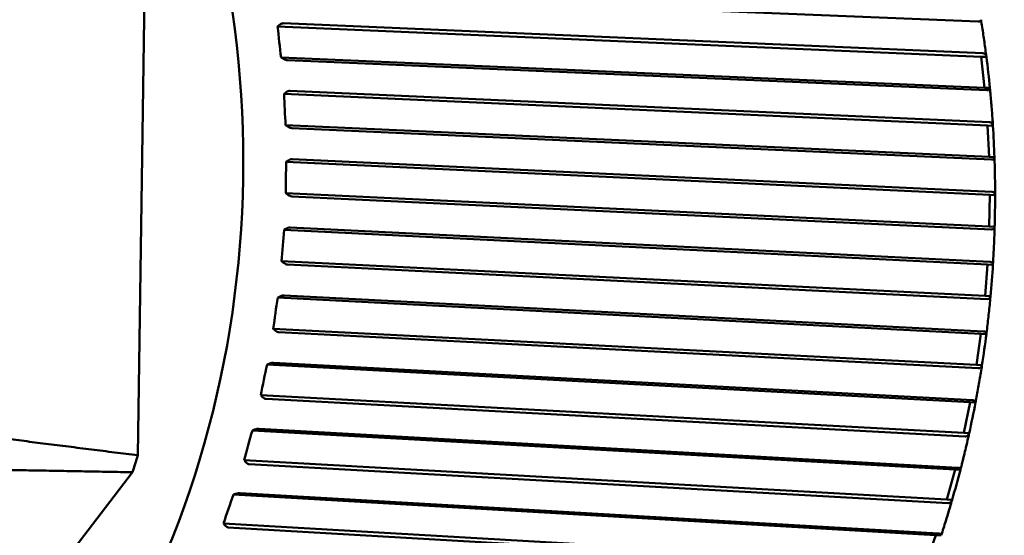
# Model space of a CAD drawing. Header units: millimetres. Extents: x 0 to 4878, y -120 to 1682.
# Tile 146 of 256: x 671.81 to 687.43, y 1331.26 to 1339.44. Entities that reach past the tile are written whole.
import ezdxf

# ---------------------------------------------------------------- set-up
doc = ezdxf.new("R2010")
doc.units = ezdxf.units.MM
doc.header["$LTSCALE"] = 2
doc.layers.add('Sichtbar (ISO)', color=7, linetype='Continuous', lineweight=50)

msp = doc.modelspace()

# ---------------------------------------------------------------- linework, layer by layer
at = {"layer": 'Sichtbar (ISO)'}
for p, q in [((673.6859, 1332.5256), (673.8132, 1341.4003)), ((687.0149, 1339.4077), (675.9217, 1339.8593)), ((675.928, 1339.3494), (675.9025, 1339.3278)), ((675.9025, 1339.3278), (687.0594, 1338.85)), ((675.9914, 1339.3792), (687.088, 1338.9042)), ((675.9579, 1338.8355), (675.9877, 1338.8193)), ((675.9579, 1338.8355), (687.1149, 1338.3577)), ((687.1538, 1338.3198), (676.0572, 1338.7951)), ((687.0594, 1338.85), (687.1446, 1338.8459)), ((687.1149, 1338.3577), (687.0594, 1338.85)), ((676.0964, 1338.308), (687.1949, 1337.809)), ((687.1149, 1338.3577), (687.2, 1338.3536)), ((676.0311, 1338.2802), (676.0042, 1338.2599)), ((676.0042, 1338.2599), (687.1631, 1337.7581)), ((676.0285, 1337.7622), (676.0572, 1337.7443)), ((676.0285, 1337.7622), (687.1873, 1337.2605)), ((687.2236, 1337.2182), (676.1251, 1337.7174)), ((687.1631, 1337.7581), (687.2483, 1337.754)), ((687.1873, 1337.2605), (687.1631, 1337.7581)), ((676.0664, 1337.201), (676.0384, 1337.1823)), ((676.1335, 1337.2266), (687.2324, 1336.7035)), ((687.1873, 1337.2605), (687.2725, 1337.2563)), ((676.0384, 1337.1823), (687.1976, 1336.6563)), ((676.0312, 1336.6826), (687.1905, 1336.1566)), ((676.0312, 1336.6826), (676.0587, 1336.6629)), ((687.2239, 1336.1103), (676.125, 1336.6335)), ((687.1905, 1336.1566), (687.1976, 1336.6563)), ((687.1976, 1336.6563), (687.2828, 1336.6522)), ((676.0339, 1336.1193), (676.0046, 1336.1023)), ((676.1025, 1336.1424), (687.2003, 1335.5952)), ((687.1905, 1336.1566), (687.2756, 1336.1525)), ((676.0046, 1336.1023), (687.1628, 1335.5521)), ((675.9661, 1335.6039), (687.1243, 1335.0537)), ((675.9661, 1335.6039), (675.9924, 1335.5827)), ((687.1546, 1335.0037), (676.0568, 1335.551)), ((687.1243, 1335.0537), (687.1628, 1335.5521)), ((687.1628, 1335.5521), (687.248, 1335.5479)), ((675.9335, 1335.0425), (675.9033, 1335.0272)), ((675.9033, 1335.0272), (687.0589, 1334.4529)), ((676.0036, 1335.0629), (687.0989, 1334.4918)), ((687.1243, 1335.0537), (687.2095, 1335.0496)), ((675.8337, 1334.5336), (686.9893, 1333.9593)), ((675.8337, 1334.5336), (675.8586, 1334.511)), ((687.0163, 1333.9059), (675.9211, 1334.4772)), ((686.9893, 1333.9593), (687.0589, 1334.4529)), ((687.0589, 1334.4529), (687.144, 1334.4488)), ((675.7662, 1333.9778), (675.7351, 1333.9644)), ((675.7351, 1333.9644), (686.8865, 1333.3663)), ((675.8376, 1333.9955), (686.9287, 1333.4007)), ((686.9893, 1333.9593), (687.0745, 1333.9552)), ((675.6349, 1333.479), (686.7863, 1332.8809)), ((675.6349, 1333.479), (675.6583, 1333.4551)), ((686.8098, 1332.8245), (675.7187, 1333.4194)), ((686.7863, 1332.8809), (686.8865, 1333.3663)), ((686.8865, 1333.3663), (686.9717, 1333.3622)), ((675.533, 1332.9326), (675.5011, 1332.9212)), ((675.5011, 1332.9212), (686.6469, 1332.2998)), ((675.6054, 1332.9474), (686.691, 1332.3294)), ((686.7863, 1332.8809), (686.8715, 1332.8768)), ((675.371, 1332.4472), (686.5168, 1331.8258)), ((675.371, 1332.4472), (675.3929, 1332.4222)), ((686.5366, 1331.7668), (675.4511, 1332.3849)), ((671.1042, 1329.002), (673.5993, 1332.2571)), ((686.5168, 1331.8258), (686.6469, 1332.2998)), ((686.6469, 1332.2998), (686.7321, 1332.2957)), ((675.2354, 1331.9139), (675.2029, 1331.9046)), ((675.2029, 1331.9046), (686.3417, 1331.2606)), ((675.3088, 1331.9257), (686.3874, 1331.2852)), ((686.5168, 1331.8258), (686.602, 1331.8217)), ((675.0438, 1331.4454), (686.1826, 1330.8013)), ((675.0438, 1331.4454), (675.0641, 1331.4194)), ((686.1986, 1330.7401), (675.12, 1331.3807)), ((686.1826, 1330.8013), (686.3417, 1331.2606)), ((686.3417, 1331.2606), (686.4269, 1331.2565))]:
    msp.add_line(p, q, dxfattribs=at)
for centre, major_axis, ratio, start_param, end_param in [((665.793, 1336.8424), (0.6077, 12.5776), 0.7588802, 2.6478104, 6.7765556), ((684.4512, 1338.7168), (2.9239, -12.5079), 0.6500683, 4.5132664, 4.552194), ((687.1248, 1338.6021), (-0.1052, 0.9311), 0.0520284, 4.4364223, 4.9714769), ((684.5388, 1337.6279), (1.5559, -12.7506), 0.6591045, 4.5827027, 4.6216304), ((687.2128, 1337.5075), (-0.046, 0.9414), 0.0521532, 4.4397812, 4.9748357), ((684.5576, 1336.5307), (0.1476, -12.8443), 0.6637289, 4.6540101, 4.6929377), ((687.2316, 1336.4046), (-0.0135, -0.9452), 0.0522126, 1.3014945, 1.8365491), ((684.5074, 1335.4329), (-1.2703, -12.7822), 0.6639099, 4.7259926, 4.7649203), ((687.1812, 1335.3011), (-0.0729, -0.9426), 0.0522148, 1.3047819, 1.8398364), ((684.3885, 1334.3418), (-2.6661, -12.5654), 0.6596462, 4.7974009, 4.8363285), ((687.0617, 1334.2043), (-0.1318, -0.9336), 0.0521603, 1.308085, 1.8431396), ((684.2018, 1333.2649), (-4.0099, -12.2032), 0.650967, 4.8670312, 4.9059589), ((686.874, 1333.1218), (-0.1898, -0.9181), 0.0520414, 1.3114383, 1.8464929), ((683.9486, 1332.2096), (-5.2762, -11.7115), 0.6379315, 4.9338161, 4.9727438), ((665.1779, 1336.8721), (0.5853, 12.1151), 0.7588802, 4.3585088, 4.3823464), ((686.6194, 1332.061), (-0.2466, -0.8966), 0.0518524, 1.3149286, 1.8498812), ((683.6305, 1331.1831), (-6.4464, -11.1105), 0.6206287, 4.9968885, 5.0358162)]:
    msp.add_ellipse(centre, major_axis=major_axis, ratio=ratio, start_param=start_param, end_param=end_param, dxfattribs=at)
for points, knots in [([(680.8328, 1322.8504), (681.9042, 1322.7986), (682.9861, 1322.9724), (685.0645, 1323.7527), (686.0603, 1324.3609), (687.868, 1325.9523), (688.6785, 1326.9379), (690.0301, 1329.1862), (690.5702, 1330.4496), (691.3242, 1333.1249), (691.5378, 1334.5365), (691.6168, 1337.365), (691.4823, 1338.7814), (690.8779, 1341.4761), (690.4082, 1342.754), (689.1797, 1345.0409), (688.4215, 1346.0499), (686.6932, 1347.6931), (685.7242, 1348.3284), (683.863, 1349.083), (682.9911, 1349.277), (682.1116, 1349.3195)], [1.5260966, 1.5260966, 1.5260966, 1.5260966, 1.8426053, 1.8426053, 2.1606092, 2.1606092, 2.4808514, 2.4808514, 2.8021417, 2.8021417, 3.1236799, 3.1236799, 3.4452424, 3.4452424, 3.7667649, 3.7667649, 4.0879565, 4.0879565, 4.4078873, 4.4078873, 4.6676893, 4.6676893, 4.6676893, 4.6676893]), ([(687.0149, 1339.4077), (687.0156, 1339.4076), (687.0164, 1339.4076), (687.0171, 1339.4076), (687.0315, 1339.4069), (687.0441, 1339.4093), (687.058, 1339.4186), (687.0605, 1339.4276), (687.0588, 1339.4369)], [0.143052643, 0.143052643, 0.143052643, 0.143052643, 0.143393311, 0.143393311, 0.143393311, 0.150034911, 0.150034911, 0.157564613, 0.157564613, 0.157564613, 0.157564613]), ([(687.1445, 1338.8472), (687.1394, 1338.8867), (687.1343, 1338.926), (687.1237, 1339.0047), (687.1183, 1339.044), (687.1072, 1339.1225), (687.1015, 1339.1618), (687.0898, 1339.2401), (687.0838, 1339.2793), (687.0716, 1339.3575), (687.0654, 1339.3966), (687.059, 1339.4356)], [3.32572403, 3.32572403, 3.32572403, 3.32572403, 3.334734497, 3.334734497, 3.343744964, 3.343744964, 3.352755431, 3.352755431, 3.361765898, 3.361765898, 3.370776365, 3.370776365, 3.370776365, 3.370776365]), ([(675.9914, 1339.3792), (675.9843, 1339.3795), (675.975, 1339.3775), (675.9563, 1339.3699), (675.9439, 1339.3621), (675.9319, 1339.3526), (675.93, 1339.351), (675.928, 1339.3494)], [-0.0711820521, -0.0711820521, -0.0711820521, -0.0711820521, -0.0680336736, -0.0680336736, -0.0641085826, -0.0641085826, -0.0633683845, -0.0633683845, -0.0633683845, -0.0633683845]), ([(675.9877, 1338.8193), (675.99, 1338.8181), (675.9922, 1338.8169), (676.006, 1338.8098), (676.0201, 1338.8038), (676.0403, 1338.7974), (676.0501, 1338.7954), (676.0572, 1338.7951)], [-0.0079867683, -0.0079867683, -0.0079867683, -0.0079867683, -0.0072465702, -0.0072465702, -0.0033214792, -0.0033214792, -0.0001731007, -0.0001731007, -0.0001731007, -0.0001731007]), ([(687.1446, 1338.8459), (687.1426, 1338.8623), (687.1364, 1338.8787), (687.1185, 1338.8972), (687.1046, 1338.9034), (687.0902, 1338.9041), (687.0895, 1338.9041), (687.0888, 1338.9041), (687.088, 1338.9041)], [0.129222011, 0.129222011, 0.129222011, 0.129222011, 0.13675171, 0.13675171, 0.143393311, 0.143393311, 0.143393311, 0.143733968, 0.143733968, 0.143733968, 0.143733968]), ([(676.0964, 1338.308), (676.0893, 1338.3082), (676.0798, 1338.3064), (676.0607, 1338.2993), (676.0477, 1338.292), (676.0352, 1338.2832), (676.0331, 1338.2817), (676.0311, 1338.2802)], [-0.0711820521, -0.0711820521, -0.0711820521, -0.0711820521, -0.0680336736, -0.0680336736, -0.0641085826, -0.0641085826, -0.0633683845, -0.0633683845, -0.0633683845, -0.0633683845]), ([(687.1538, 1338.3199), (687.1545, 1338.3198), (687.1553, 1338.3198), (687.156, 1338.3197), (687.1704, 1338.319), (687.1832, 1338.322), (687.1979, 1338.3327), (687.2011, 1338.343), (687.2, 1338.3536)], [0.143052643, 0.143052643, 0.143052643, 0.143052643, 0.143393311, 0.143393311, 0.143393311, 0.150034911, 0.150034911, 0.157564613, 0.157564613, 0.157564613, 0.157564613]), ([(687.2483, 1337.7542), (687.2457, 1337.7942), (687.2431, 1337.8343), (687.2375, 1337.9143), (687.2345, 1337.9542), (687.2284, 1338.0342), (687.2252, 1338.0741), (687.2185, 1338.1539), (687.215, 1338.1938), (687.2078, 1338.2735), (687.204, 1338.3133), (687.2001, 1338.3531)], [3.242978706, 3.242978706, 3.242978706, 3.242978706, 3.252021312, 3.252021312, 3.261063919, 3.261063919, 3.270106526, 3.270106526, 3.279149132, 3.279149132, 3.288191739, 3.288191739, 3.288191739, 3.288191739]), ([(676.0572, 1337.7443), (676.0594, 1337.7429), (676.0615, 1337.7416), (676.0749, 1337.7337), (676.0885, 1337.727), (676.1083, 1337.7199), (676.118, 1337.7177), (676.1251, 1337.7174)], [-0.0079867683, -0.0079867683, -0.0079867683, -0.0079867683, -0.0072465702, -0.0072465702, -0.0033214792, -0.0033214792, -0.0001731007, -0.0001731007, -0.0001731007, -0.0001731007]), ([(687.2483, 1337.754), (687.2472, 1337.7695), (687.242, 1337.7849), (687.225, 1337.8024), (687.2115, 1337.8082), (687.1971, 1337.8089), (687.1964, 1337.8089), (687.1956, 1337.8089), (687.1949, 1337.809)], [0.129222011, 0.129222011, 0.129222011, 0.129222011, 0.13675171, 0.13675171, 0.143393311, 0.143393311, 0.143393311, 0.143733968, 0.143733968, 0.143733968, 0.143733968]), ([(676.1335, 1337.2266), (676.1264, 1337.2269), (676.1168, 1337.2252), (676.0972, 1337.2187), (676.0838, 1337.212), (676.0707, 1337.2038), (676.0686, 1337.2025), (676.0664, 1337.201)], [-0.0711820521, -0.0711820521, -0.0711820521, -0.0711820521, -0.0680336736, -0.0680336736, -0.0641085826, -0.0641085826, -0.0633683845, -0.0633683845, -0.0633683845, -0.0633683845]), ([(687.2236, 1337.2182), (687.2244, 1337.2182), (687.2251, 1337.2181), (687.2259, 1337.2181), (687.2403, 1337.2174), (687.2533, 1337.2208), (687.2688, 1337.2329), (687.2728, 1337.2444), (687.2725, 1337.2563)], [0.143052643, 0.143052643, 0.143052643, 0.143052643, 0.143393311, 0.143393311, 0.143393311, 0.150034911, 0.150034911, 0.157564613, 0.157564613, 0.157564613, 0.157564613]), ([(687.2828, 1336.6293), (687.2829, 1336.6717), (687.2828, 1336.714), (687.2823, 1336.7988), (687.2819, 1336.8411), (687.2808, 1336.9258), (687.2801, 1336.9681), (687.2783, 1337.0528), (687.2773, 1337.0951), (687.275, 1337.1797), (687.2737, 1337.222), (687.2722, 1337.2643)], [3.158580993, 3.158580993, 3.158580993, 3.158580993, 3.168097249, 3.168097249, 3.177613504, 3.177613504, 3.18712976, 3.18712976, 3.196646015, 3.196646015, 3.206162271, 3.206162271, 3.206162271, 3.206162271]), ([(676.0587, 1336.6629), (676.0608, 1336.6614), (676.0629, 1336.66), (676.0757, 1336.6514), (676.0889, 1336.644), (676.1083, 1336.6363), (676.1179, 1336.6339), (676.125, 1336.6335)], [-0.0079867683, -0.0079867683, -0.0079867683, -0.0079867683, -0.0072465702, -0.0072465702, -0.0033214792, -0.0033214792, -0.0001731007, -0.0001731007, -0.0001731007, -0.0001731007]), ([(687.2828, 1336.6522), (687.2827, 1336.6666), (687.2782, 1336.6809), (687.2623, 1336.6973), (687.2491, 1336.7027), (687.2347, 1336.7034), (687.2339, 1336.7034), (687.2332, 1336.7034), (687.2324, 1336.7035)], [0.129222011, 0.129222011, 0.129222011, 0.129222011, 0.13675171, 0.13675171, 0.143393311, 0.143393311, 0.143393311, 0.143733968, 0.143733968, 0.143733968, 0.143733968]), ([(676.1025, 1336.1424), (676.0954, 1336.1427), (676.0857, 1336.1413), (676.0657, 1336.1354), (676.0518, 1336.1293), (676.0383, 1336.1219), (676.0361, 1336.1206), (676.0339, 1336.1193)], [-0.0711820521, -0.0711820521, -0.0711820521, -0.0711820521, -0.0680336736, -0.0680336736, -0.0641085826, -0.0641085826, -0.0633683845, -0.0633683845, -0.0633683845, -0.0633683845]), ([(687.2239, 1336.1103), (687.2247, 1336.1103), (687.2254, 1336.1102), (687.2262, 1336.1102), (687.2406, 1336.1095), (687.2539, 1336.1132), (687.2703, 1336.1267), (687.2751, 1336.1394), (687.2756, 1336.1525)], [0.143052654, 0.143052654, 0.143052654, 0.143052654, 0.143393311, 0.143393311, 0.143393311, 0.150034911, 0.150034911, 0.157564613, 0.157564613, 0.157564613, 0.157564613]), ([(687.2461, 1335.5187), (687.249, 1335.5628), (687.2517, 1335.6069), (687.2567, 1335.6952), (687.259, 1335.7394), (687.2634, 1335.8277), (687.2654, 1335.8719), (687.2692, 1335.9602), (687.2708, 1336.0044), (687.2739, 1336.0927), (687.2752, 1336.1369), (687.2764, 1336.1811)], [3.075426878, 3.075426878, 3.075426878, 3.075426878, 3.085348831, 3.085348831, 3.095270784, 3.095270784, 3.105192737, 3.105192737, 3.11511469, 3.11511469, 3.125036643, 3.125036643, 3.125036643, 3.125036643]), ([(675.9924, 1335.5827), (675.9944, 1335.5811), (675.9964, 1335.5795), (676.0087, 1335.5702), (676.0214, 1335.5623), (676.0403, 1335.554), (676.0497, 1335.5514), (676.0568, 1335.551)], [-0.0079867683, -0.0079867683, -0.0079867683, -0.0079867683, -0.0072465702, -0.0072465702, -0.0033214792, -0.0033214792, -0.0001731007, -0.0001731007, -0.0001731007, -0.0001731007]), ([(687.248, 1335.5479), (687.2486, 1335.5611), (687.245, 1335.5743), (687.2299, 1335.5894), (687.217, 1335.5944), (687.2026, 1335.5951), (687.2018, 1335.5952), (687.2011, 1335.5952), (687.2003, 1335.5952)], [0.129222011, 0.129222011, 0.129222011, 0.129222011, 0.13675171, 0.13675171, 0.143393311, 0.143393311, 0.143393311, 0.143733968, 0.143733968, 0.143733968, 0.143733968]), ([(676.0036, 1335.0629), (675.9965, 1335.0633), (675.9867, 1335.062), (675.9663, 1335.0568), (675.9521, 1335.0514), (675.9381, 1335.0447), (675.9358, 1335.0436), (675.9335, 1335.0425)], [-0.0711820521, -0.0711820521, -0.0711820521, -0.0711820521, -0.0680336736, -0.0680336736, -0.0641085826, -0.0641085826, -0.0633683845, -0.0633683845, -0.0633683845, -0.0633683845]), ([(687.1427, 1334.4384), (687.1481, 1334.4807), (687.1533, 1334.5229), (687.1634, 1334.6075), (687.1683, 1334.6499), (687.1778, 1334.7345), (687.1824, 1334.7769), (687.1913, 1334.8617), (687.1956, 1334.9041), (687.2039, 1334.989), (687.2079, 1335.0314), (687.2117, 1335.0739)], [2.994164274, 2.994164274, 2.994164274, 2.994164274, 3.003740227, 3.003740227, 3.01331618, 3.01331618, 3.022892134, 3.022892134, 3.032468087, 3.032468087, 3.04204404, 3.04204404, 3.04204404, 3.04204404]), ([(687.1546, 1335.0037), (687.1554, 1335.0037), (687.1561, 1335.0036), (687.1569, 1335.0036), (687.1713, 1335.0029), (687.1849, 1335.007), (687.2023, 1335.0216), (687.208, 1335.0354), (687.2095, 1335.0496)], [0.143052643, 0.143052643, 0.143052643, 0.143052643, 0.143393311, 0.143393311, 0.143393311, 0.150034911, 0.150034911, 0.157564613, 0.157564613, 0.157564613, 0.157564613]), ([(675.8586, 1334.511), (675.8605, 1334.5093), (675.8624, 1334.5076), (675.8741, 1334.4977), (675.8863, 1334.4892), (675.9047, 1334.4803), (675.914, 1334.4776), (675.9211, 1334.4772)], [-0.0079867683, -0.0079867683, -0.0079867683, -0.0079867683, -0.0072465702, -0.0072465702, -0.0033214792, -0.0033214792, -0.0001731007, -0.0001731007, -0.0001731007, -0.0001731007]), ([(687.144, 1334.4488), (687.1454, 1334.4607), (687.1425, 1334.4727), (687.1282, 1334.4864), (687.1155, 1334.491), (687.1011, 1334.4917), (687.1004, 1334.4917), (687.0996, 1334.4917), (687.0989, 1334.4918)], [0.129222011, 0.129222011, 0.129222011, 0.129222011, 0.13675171, 0.13675171, 0.143393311, 0.143393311, 0.143393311, 0.143733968, 0.143733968, 0.143733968, 0.143733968]), ([(675.8376, 1333.9955), (675.8305, 1333.9958), (675.8205, 1333.9948), (675.7998, 1333.9903), (675.7853, 1333.9856), (675.7709, 1333.9798), (675.7686, 1333.9788), (675.7662, 1333.9778)], [-0.0711820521, -0.0711820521, -0.0711820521, -0.0711820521, -0.0680336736, -0.0680336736, -0.0641085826, -0.0641085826, -0.0633683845, -0.0633683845, -0.0633683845, -0.0633683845]), ([(686.9717, 1333.3627), (686.9793, 1333.402), (686.9867, 1333.4413), (687.0012, 1333.5201), (687.0083, 1333.5595), (687.0222, 1333.6384), (687.0291, 1333.6779), (687.0425, 1333.757), (687.0491, 1333.7966), (687.062, 1333.8758), (687.0683, 1333.9154), (687.0744, 1333.9551)], [2.912314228, 2.912314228, 2.912314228, 2.912314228, 2.921358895, 2.921358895, 2.930403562, 2.930403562, 2.939448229, 2.939448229, 2.948492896, 2.948492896, 2.957537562, 2.957537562, 2.957537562, 2.957537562]), ([(687.0163, 1333.9059), (687.0171, 1333.9059), (687.0178, 1333.9058), (687.0185, 1333.9058), (687.0329, 1333.9051), (687.0469, 1333.9095), (687.0654, 1333.9252), (687.072, 1333.94), (687.0745, 1333.9552)], [0.143052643, 0.143052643, 0.143052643, 0.143052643, 0.143393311, 0.143393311, 0.143393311, 0.150034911, 0.150034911, 0.157564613, 0.157564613, 0.157564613, 0.157564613]), ([(675.6583, 1333.4551), (675.6601, 1333.4533), (675.6619, 1333.4515), (675.6729, 1333.441), (675.6847, 1333.4321), (675.7025, 1333.4227), (675.7116, 1333.4199), (675.7187, 1333.4194)], [-0.0079867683, -0.0079867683, -0.0079867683, -0.0079867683, -0.0072465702, -0.0072465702, -0.0033214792, -0.0033214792, -0.0001731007, -0.0001731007, -0.0001731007, -0.0001731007]), ([(686.9717, 1333.3622), (686.9737, 1333.3728), (686.9714, 1333.3835), (686.9578, 1333.3957), (686.9454, 1333.3999), (686.931, 1333.4006), (686.9302, 1333.4006), (686.9295, 1333.4006), (686.9287, 1333.4007)], [0.129222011, 0.129222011, 0.129222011, 0.129222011, 0.13675171, 0.13675171, 0.143393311, 0.143393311, 0.143393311, 0.143733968, 0.143733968, 0.143733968, 0.143733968]), ([(675.6054, 1332.9474), (675.5983, 1332.9477), (675.5883, 1332.9469), (675.5673, 1332.9432), (675.5525, 1332.9392), (675.5378, 1332.9343), (675.5354, 1332.9334), (675.533, 1332.9326)], [-0.0711820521, -0.0711820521, -0.0711820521, -0.0711820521, -0.0680336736, -0.0680336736, -0.0641085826, -0.0641085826, -0.0633683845, -0.0633683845, -0.0633683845, -0.0633683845]), ([(686.7324, 1332.2969), (686.7423, 1332.3352), (686.7521, 1332.3736), (686.7714, 1332.4504), (686.7809, 1332.4889), (686.7997, 1332.566), (686.8089, 1332.6046), (686.8272, 1332.6818), (686.8362, 1332.7205), (686.8539, 1332.798), (686.8626, 1332.8368), (686.8712, 1332.8756)], [2.829727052, 2.829727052, 2.829727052, 2.829727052, 2.838740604, 2.838740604, 2.847754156, 2.847754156, 2.856767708, 2.856767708, 2.86578126, 2.86578126, 2.874794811, 2.874794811, 2.874794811, 2.874794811]), ([(686.8098, 1332.8245), (686.8106, 1332.8245), (686.8113, 1332.8244), (686.8121, 1332.8244), (686.8265, 1332.8237), (686.8408, 1332.8284), (686.8604, 1332.8451), (686.868, 1332.8607), (686.8715, 1332.8768)], [0.143052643, 0.143052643, 0.143052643, 0.143052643, 0.143393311, 0.143393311, 0.143393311, 0.150034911, 0.150034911, 0.157564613, 0.157564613, 0.157564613, 0.157564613]), ([(675.3929, 1332.4222), (675.3946, 1332.4203), (675.3962, 1332.4185), (675.4066, 1332.4075), (675.4178, 1332.3981), (675.4351, 1332.3884), (675.444, 1332.3853), (675.4511, 1332.3849)], [-0.0079867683, -0.0079867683, -0.0079867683, -0.0079867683, -0.0072465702, -0.0072465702, -0.0033214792, -0.0033214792, -0.0001731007, -0.0001731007, -0.0001731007, -0.0001731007]), ([(686.7321, 1332.2957), (686.7346, 1332.3049), (686.7329, 1332.3141), (686.72, 1332.3249), (686.7077, 1332.3286), (686.6933, 1332.3293), (686.6925, 1332.3293), (686.6918, 1332.3293), (686.691, 1332.3294)], [0.129222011, 0.129222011, 0.129222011, 0.129222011, 0.13675171, 0.13675171, 0.143393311, 0.143393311, 0.143393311, 0.143733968, 0.143733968, 0.143733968, 0.143733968]), ([(675.3088, 1331.9257), (675.3017, 1331.9261), (675.2916, 1331.9255), (675.2704, 1331.9226), (675.2554, 1331.9193), (675.2403, 1331.9153), (675.2379, 1331.9146), (675.2354, 1331.9139)], [-0.0711820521, -0.0711820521, -0.0711820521, -0.0711820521, -0.0680336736, -0.0680336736, -0.0641085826, -0.0641085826, -0.0633683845, -0.0633683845, -0.0633683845, -0.0633683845]), ([(686.4275, 1331.2584), (686.4397, 1331.2954), (686.4518, 1331.3325), (686.4757, 1331.4069), (686.4876, 1331.4441), (686.511, 1331.5187), (686.5225, 1331.5561), (686.5454, 1331.6309), (686.5568, 1331.6684), (686.5792, 1331.7435), (686.5902, 1331.7811), (686.6012, 1331.8188)], [2.747171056, 2.747171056, 2.747171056, 2.747171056, 2.756140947, 2.756140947, 2.765110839, 2.765110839, 2.77408073, 2.77408073, 2.783050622, 2.783050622, 2.792020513, 2.792020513, 2.792020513, 2.792020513]), ([(686.5366, 1331.7668), (686.5374, 1331.7668), (686.5381, 1331.7667), (686.5389, 1331.7667), (686.5533, 1331.766), (686.568, 1331.771), (686.5887, 1331.7885), (686.5974, 1331.8049), (686.602, 1331.8217)], [0.143052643, 0.143052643, 0.143052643, 0.143052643, 0.143393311, 0.143393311, 0.143393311, 0.150034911, 0.150034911, 0.157564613, 0.157564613, 0.157564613, 0.157564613]), ([(675.0641, 1331.4194), (675.0657, 1331.4174), (675.0672, 1331.4155), (675.0769, 1331.4042), (675.0875, 1331.3944), (675.1042, 1331.3843), (675.1129, 1331.3812), (675.12, 1331.3807)], [-0.0079867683, -0.0079867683, -0.0079867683, -0.0079867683, -0.0072465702, -0.0072465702, -0.0033214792, -0.0033214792, -0.0001731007, -0.0001731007, -0.0001731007, -0.0001731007]), ([(686.4269, 1331.2565), (686.4299, 1331.2642), (686.4287, 1331.272), (686.4162, 1331.2812), (686.4041, 1331.2844), (686.3897, 1331.2851), (686.3889, 1331.2851), (686.3882, 1331.2852), (686.3874, 1331.2852)], [0.129222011, 0.129222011, 0.129222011, 0.129222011, 0.13675171, 0.13675171, 0.143393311, 0.143393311, 0.143393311, 0.143733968, 0.143733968, 0.143733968, 0.143733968])]:
    msp.add_open_spline(points, degree=3, knots=knots, dxfattribs=at)
for points, weights in [([(670.8707, 1332.8816), (672.2417, 1332.7066), (673.6859, 1332.5256)], [1.00015667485, 1.0002702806, 1.00009573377]), ([(673.5993, 1332.2571), (672.1077, 1332.2851), (670.6863, 1332.3097)], [1.00009122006, 1.00025748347, 1.00015187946])]:
    msp.add_rational_spline(points, weights, degree=2, dxfattribs=at)

doc.saveas('drawing.dxf')
